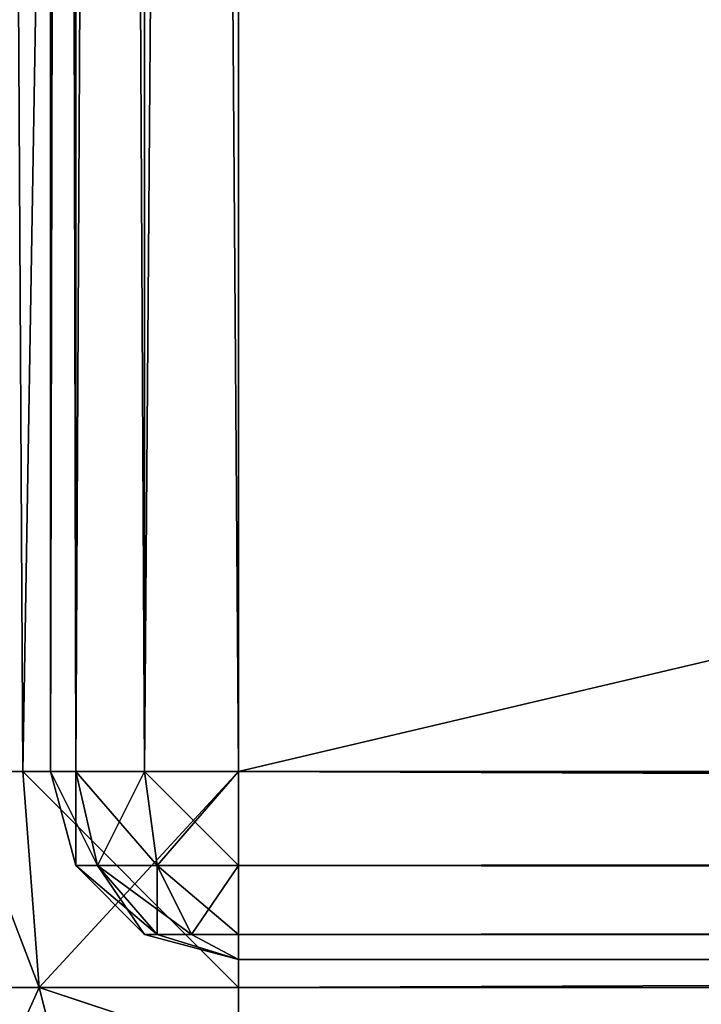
# Model space of a CAD drawing. Extents: x 659 to 1111, y 0 to 289.
# Tile 124 of 208: x 813.73 to 815.54, y 158.38 to 161. Entities that reach past the tile are written whole.
import ezdxf

# ---------------------------------------------------------------- set-up
doc = ezdxf.new("R2010")
doc.units = 0
doc.header["$LTSCALE"] = 25.4
doc.layers.get('0').update_dxf_attribs({"color": 13, "linetype": 'CONTINUOUS'})

# ---------------------------------------------------------------- blocks, each defined once
blk = doc.blocks.new('GIOTTO-LED-S-8168_STL')
at = {"color": 44}
for p, q in [((157.3546, 56.5607, 96.25), (156.7806, 56.4465, 129.75)), ((156.7806, 56.4465, 129.75), (157.3546, 56.5607, 129.75)), ((157.3546, 56.5607, 96.25), (156.7806, 56.4465, 129.75)), ((156.7806, 56.4465, 129.75), (157.3546, 56.5607, 129.75)), ((157.3546, 56.5607, 129.75), (299.3546, 56.5607, 129.75)), ((157.3546, 56.5607, 96.25), (157.3546, 56.5607, 129.75)), ((157.3546, 56.5607, 96.25), (157.3546, 56.5607, 129.75)), ((299.3546, 56.4465, 130.324), (157.3546, 56.5607, 129.75)), ((157.3546, 56.5607, 129.75), (157.3546, 56.4465, 130.324)), ((299.3546, 56.4465, 130.324), (157.3546, 56.5607, 129.75)), ((157.3546, 56.5607, 129.75), (299.3546, 56.5607, 129.75)), ((157.3546, 56.5607, 129.75), (157.3546, 56.4465, 130.324)), ((156.6046, 56.3598, 96.25), (156.7806, 56.4465, 129.75)), ((156.6046, 56.3598, 96.25), (156.7806, 56.4465, 129.75)), ((156.6046, 56.3598, 129.75), (156.7806, 56.4465, 129.75)), ((156.6046, 56.3598, 129.75), (156.7806, 56.4465, 129.75)), ((156.8242, 56.341, 130.324), (156.7806, 56.4465, 129.75)), ((157.3546, 56.4465, 130.324), (156.7806, 56.4465, 129.75)), ((156.8242, 56.341, 130.324), (156.7806, 56.4465, 129.75)), ((157.3546, 56.4465, 130.324), (156.7806, 56.4465, 129.75)), ((157.3546, 56.4465, 130.324), (156.8242, 56.341, 130.324)), ((157.3546, 56.4465, 130.324), (156.8242, 56.341, 130.324)), ((299.3546, 56.3598, 130.5), (157.3546, 56.4465, 130.324)), ((157.3546, 56.4465, 130.324), (157.3546, 56.3598, 130.5)), ((299.3546, 56.3598, 130.5), (157.3546, 56.4465, 130.324)), ((299.3546, 56.4465, 130.324), (157.3546, 56.4465, 130.324)), ((299.3546, 56.4465, 130.324), (157.3546, 56.4465, 130.324)), ((157.3546, 56.4465, 130.324), (157.3546, 56.3598, 130.5)), ((156.3747, 56.0406, 130.324), (156.8242, 56.341, 130.324)), ((156.3747, 56.0406, 130.324), (156.8242, 56.341, 130.324)), ((156.6046, 56.3598, 129.75), (156.8242, 56.341, 130.324)), ((156.6046, 56.3598, 129.75), (156.8242, 56.341, 130.324)), ((157.3546, 56.3598, 130.5), (156.8242, 56.341, 130.324)), ((157.3546, 56.3598, 130.5), (156.8242, 56.341, 130.324)), ((156.9487, 56.0406, 130.8107), (156.8242, 56.341, 130.324)), ((156.9487, 56.0406, 130.8107), (156.8242, 56.341, 130.324)), ((157.1046, 55.4937, 96.25), (157.3546, 55.5607, 129.75)), ((157.3546, 55.5607, 129.75), (157.1046, 55.4937, 129.75)), ((157.1046, 55.4937, 96.25), (157.3546, 55.5607, 129.75)), ((157.3546, 55.5607, 129.75), (157.1046, 55.4937, 129.75)), ((299.3546, 55.5607, 129.75), (157.3546, 55.5607, 129.75)), ((157.3546, 55.5607, 129.75), (299.3546, 55.5607, 96.25)), ((157.3546, 55.5607, 129.75), (299.3546, 55.5607, 96.25)), ((157.3546, 55.5607, 129.75), (157.3546, 55.5607, 96.25)), ((157.3546, 55.5607, 129.75), (157.3546, 55.5607, 96.25)), ((299.3546, 55.5607, 129.75), (157.3546, 55.5607, 129.75)), ((299.3546, 55.5607, 129.75), (157.3546, 55.4937, 130)), ((157.3546, 55.4937, 130), (157.3546, 55.5607, 129.75)), ((299.3546, 55.5607, 129.75), (157.3546, 55.4937, 130)), ((157.3546, 55.4937, 130), (157.3546, 55.5607, 129.75)), ((156.9216, 55.3107, 96.25), (157.1046, 55.4937, 129.75)), ((157.1046, 55.4937, 129.75), (156.9216, 55.3107, 129.75)), ((156.9216, 55.3107, 96.25), (157.1046, 55.4937, 129.75)), ((157.1046, 55.4937, 129.75), (156.9216, 55.3107, 129.75)), ((157.1046, 55.4937, 96.25), (157.1046, 55.4937, 129.75)), ((157.1046, 55.4937, 96.25), (157.1046, 55.4937, 129.75)), ((157.3546, 55.4937, 130), (157.1046, 55.4937, 129.75)), ((157.3546, 55.4937, 130), (157.1046, 55.4937, 129.75)), ((157.1381, 55.4357, 130), (157.1046, 55.4937, 129.75)), ((157.1381, 55.4357, 130), (157.1046, 55.4937, 129.75)), ((157.3546, 55.4937, 130), (157.1381, 55.4357, 130)), ((157.3546, 55.4937, 130), (157.1381, 55.4357, 130)), ((299.3546, 55.4937, 130), (157.3546, 55.4937, 130)), ((299.3546, 55.4937, 130), (157.3546, 55.4937, 130)), ((299.3546, 55.4937, 130), (157.3546, 55.3107, 130.183)), ((157.3546, 55.3107, 130.183), (157.3546, 55.4937, 130)), ((299.3546, 55.4937, 130), (157.3546, 55.3107, 130.183)), ((157.3546, 55.3107, 130.183), (157.3546, 55.4937, 130)), ((157.1381, 55.4357, 130), (156.9216, 55.3107, 129.75)), ((157.1381, 55.4357, 130), (156.9216, 55.3107, 129.75)), ((157.1381, 55.4357, 130), (156.9796, 55.2772, 130)), ((157.1381, 55.4357, 130), (156.9796, 55.2772, 130)), ((157.3546, 55.3107, 130.183), (157.1381, 55.4357, 130)), ((157.3546, 55.3107, 130.183), (157.1381, 55.4357, 130)), ((157.2296, 55.2772, 130.183), (157.1381, 55.4357, 130)), ((157.2296, 55.2772, 130.183), (157.1381, 55.4357, 130)), ((156.8546, 55.0607, 96.25), (156.9216, 55.3107, 129.75)), ((156.9216, 55.3107, 129.75), (156.8546, 55.0607, 129.75)), ((156.8546, 55.0607, 96.25), (156.9216, 55.3107, 129.75)), ((156.9216, 55.3107, 129.75), (156.8546, 55.0607, 129.75)), ((156.9216, 55.3107, 96.25), (156.9216, 55.3107, 129.75)), ((156.9216, 55.3107, 96.25), (156.9216, 55.3107, 129.75)), ((156.9796, 55.2772, 130), (156.9216, 55.3107, 129.75)), ((156.9796, 55.2772, 130), (156.9216, 55.3107, 129.75)), ((157.2296, 55.2772, 130.183), (157.3546, 55.3107, 130.183)), ((157.2296, 55.2772, 130.183), (157.3546, 55.3107, 130.183)), ((299.3546, 55.3107, 130.183), (157.3546, 55.3107, 130.183)), ((299.3546, 55.3107, 130.183), (157.3546, 55.3107, 130.183)), ((299.3546, 55.3107, 130.183), (157.3546, 55.0607, 130.25)), ((157.3546, 55.0607, 130.25), (157.3546, 55.3107, 130.183)), ((299.3546, 55.3107, 130.183), (157.3546, 55.0607, 130.25)), ((157.3546, 55.0607, 130.25), (157.3546, 55.3107, 130.183)), ((156.9796, 55.2772, 130), (156.8546, 55.0607, 129.75)), ((156.9796, 55.2772, 130), (156.8546, 55.0607, 129.75)), ((156.9796, 55.2772, 130), (156.9216, 55.0607, 130)), ((156.9796, 55.2772, 130), (156.9216, 55.0607, 130)), ((157.2296, 55.2772, 130.183), (156.9796, 55.2772, 130)), ((157.2296, 55.2772, 130.183), (156.9796, 55.2772, 130)), ((157.1381, 55.1857, 130.183), (156.9796, 55.2772, 130)), ((157.1381, 55.1857, 130.183), (156.9796, 55.2772, 130)), ((157.1381, 55.1857, 130.183), (157.2296, 55.2772, 130.183)), ((157.1381, 55.1857, 130.183), (157.2296, 55.2772, 130.183)), ((157.3546, 55.0607, 130.25), (157.2296, 55.2772, 130.183)), ((157.3546, 55.0607, 130.25), (157.2296, 55.2772, 130.183)), ((157.1381, 55.1857, 130.183), (156.9216, 55.0607, 130)), ((157.1381, 55.1857, 130.183), (156.9216, 55.0607, 130)), ((157.1381, 55.1857, 130.183), (157.1046, 55.0607, 130.183)), ((157.1381, 55.1857, 130.183), (157.1046, 55.0607, 130.183)), ((157.3546, 55.0607, 130.25), (157.1381, 55.1857, 130.183)), ((157.3546, 55.0607, 130.25), (157.1381, 55.1857, 130.183)), ((156.8546, 55.0607, 129.75), (156.8546, 8.0607, 129.75)), ((156.8546, 8.0607, 129.75), (156.8546, 55.0607, 96.25)), ((156.8546, 55.0607, 96.25), (156.8546, 55.0607, 129.75)), ((156.8546, 8.0607, 129.75), (156.8546, 55.0607, 96.25)), ((156.8546, 55.0607, 96.25), (156.8546, 55.0607, 129.75)), ((156.9216, 55.0607, 130), (156.8546, 55.0607, 129.75)), ((156.8546, 55.0607, 129.75), (156.8546, 8.0607, 129.75)), ((156.8546, 55.0607, 129.75), (156.9216, 8.0607, 130)), ((156.8546, 55.0607, 129.75), (156.9216, 8.0607, 130)), ((156.9216, 55.0607, 130), (156.8546, 55.0607, 129.75)), ((157.1046, 55.0607, 130.183), (156.9216, 55.0607, 130)), ((156.9216, 55.0607, 130), (156.9216, 8.0607, 130)), ((156.9216, 55.0607, 130), (156.9216, 8.0607, 130)), ((156.9216, 55.0607, 130), (157.1046, 8.0607, 130.183)), ((156.9216, 55.0607, 130), (157.1046, 8.0607, 130.183)), ((157.1046, 55.0607, 130.183), (156.9216, 55.0607, 130)), ((157.3546, 55.0607, 130.25), (157.1046, 55.0607, 130.183)), ((157.1046, 55.0607, 130.183), (157.1046, 8.0607, 130.183)), ((157.1046, 55.0607, 130.183), (157.1046, 8.0607, 130.183)), ((157.1046, 55.0607, 130.183), (157.3546, 8.0607, 130.25)), ((157.1046, 55.0607, 130.183), (157.3546, 8.0607, 130.25)), ((157.3546, 55.0607, 130.25), (157.1046, 55.0607, 130.183)), ((299.3546, 8.0607, 130.25), (157.3546, 55.0607, 130.25)), ((157.3546, 55.0607, 130.25), (299.3546, 55.0607, 130.25)), ((299.3546, 8.0607, 130.25), (157.3546, 55.0607, 130.25)), ((157.3546, 8.0607, 130.25), (157.3546, 55.0607, 130.25)), ((157.3546, 55.0607, 130.25), (299.3546, 55.0607, 130.25)), ((157.3546, 8.0607, 130.25), (157.3546, 55.0607, 130.25)), ((156.8546, 8.0607, 129.75), (156.8546, 8.0607, 96.25)), ((156.9216, 7.8107, 96.25), (156.8546, 8.0607, 129.75)), ((156.8546, 8.0607, 129.75), (156.9216, 7.8107, 129.75)), ((156.9216, 7.8107, 96.25), (156.8546, 8.0607, 129.75)), ((156.8546, 8.0607, 129.75), (156.8546, 8.0607, 96.25)), ((156.9216, 8.0607, 130), (156.8546, 8.0607, 129.75)), ((156.9216, 8.0607, 130), (156.8546, 8.0607, 129.75)), ((156.8546, 8.0607, 129.75), (156.9216, 7.8107, 129.75)), ((157.1046, 8.0607, 130.183), (156.9216, 8.0607, 130)), ((156.9216, 8.0607, 130), (156.9216, 7.8107, 129.75)), ((156.9216, 8.0607, 130), (156.9216, 7.8107, 129.75)), ((156.9216, 8.0607, 130), (156.9796, 7.8442, 130)), ((157.1046, 8.0607, 130.183), (156.9216, 8.0607, 130)), ((156.9216, 8.0607, 130), (156.9796, 7.8442, 130)), ((157.1046, 8.0607, 130.183), (156.9796, 7.8442, 130)), ((157.1046, 8.0607, 130.183), (156.9796, 7.8442, 130)), ((157.3546, 8.0607, 130.25), (157.1046, 8.0607, 130.183)), ((157.1381, 7.9357, 130.183), (157.1046, 8.0607, 130.183)), ((157.3546, 8.0607, 130.25), (157.1046, 8.0607, 130.183)), ((157.1381, 7.9357, 130.183), (157.1046, 8.0607, 130.183)), ((157.3546, 8.0607, 130.25), (157.1381, 7.9357, 130.183)), ((157.3546, 8.0607, 130.25), (157.1381, 7.9357, 130.183)), ((157.3546, 8.0607, 130.25), (157.2296, 7.8442, 130.183)), ((157.3546, 8.0607, 130.25), (157.2296, 7.8442, 130.183)), ((299.3546, 8.0607, 130.25), (157.3546, 8.0607, 130.25)), ((157.3546, 8.0607, 130.25), (157.3546, 7.8107, 130.183)), ((157.3546, 7.8107, 130.183), (299.3546, 8.0607, 130.25)), ((157.3546, 7.8107, 130.183), (299.3546, 8.0607, 130.25)), ((157.3546, 8.0607, 130.25), (157.3546, 7.8107, 130.183)), ((299.3546, 8.0607, 130.25), (157.3546, 8.0607, 130.25)), ((157.1381, 7.9357, 130.183), (156.9796, 7.8442, 130)), ((157.1381, 7.9357, 130.183), (156.9796, 7.8442, 130)), ((157.2296, 7.8442, 130.183), (157.1381, 7.9357, 130.183)), ((157.1381, 7.9357, 130.183), (157.1381, 7.6857, 130)), ((157.1381, 7.9357, 130.183), (157.1381, 7.6857, 130)), ((157.2296, 7.8442, 130.183), (157.1381, 7.9357, 130.183)), ((156.9796, 7.8442, 130), (156.9216, 7.8107, 129.75)), ((156.9796, 7.8442, 130), (156.9216, 7.8107, 129.75)), ((156.9796, 7.8442, 130), (157.1046, 7.6277, 129.75)), ((156.9796, 7.8442, 130), (157.1046, 7.6277, 129.75)), ((156.9796, 7.8442, 130), (157.1381, 7.6857, 130)), ((156.9796, 7.8442, 130), (157.1381, 7.6857, 130)), ((157.2296, 7.8442, 130.183), (157.1381, 7.6857, 130)), ((157.2296, 7.8442, 130.183), (157.1381, 7.6857, 130)), ((157.2296, 7.8442, 130.183), (157.3546, 7.6277, 130)), ((157.2296, 7.8442, 130.183), (157.3546, 7.6277, 130)), ((157.2296, 7.8442, 130.183), (157.3546, 7.8107, 130.183)), ((157.2296, 7.8442, 130.183), (157.3546, 7.8107, 130.183)), ((157.1046, 7.6277, 96.25), (156.9216, 7.8107, 129.75)), ((156.9216, 7.8107, 129.75), (157.1046, 7.6277, 129.75)), ((157.1046, 7.6277, 96.25), (156.9216, 7.8107, 129.75)), ((156.9216, 7.8107, 96.25), (156.9216, 7.8107, 129.75)), ((156.9216, 7.8107, 96.25), (156.9216, 7.8107, 129.75)), ((156.9216, 7.8107, 129.75), (157.1046, 7.6277, 129.75)), ((157.3546, 7.8107, 130.183), (157.3546, 7.6277, 130)), ((157.3546, 7.6277, 130), (299.3546, 7.8107, 130.183)), ((157.3546, 7.6277, 130), (299.3546, 7.8107, 130.183)), ((157.3546, 7.8107, 130.183), (157.3546, 7.6277, 130)), ((157.3546, 7.8107, 130.183), (299.3546, 7.8107, 130.183)), ((157.3546, 7.8107, 130.183), (299.3546, 7.8107, 130.183)), ((157.1381, 7.6857, 130), (157.1046, 7.6277, 129.75)), ((157.1381, 7.6857, 130), (157.1046, 7.6277, 129.75)), ((157.1381, 7.6857, 130), (157.3546, 7.5607, 129.75)), ((157.1381, 7.6857, 130), (157.3546, 7.5607, 129.75)), ((157.1381, 7.6857, 130), (157.3546, 7.6277, 130)), ((157.1381, 7.6857, 130), (157.3546, 7.6277, 130)), ((157.3546, 7.5607, 96.25), (157.1046, 7.6277, 129.75)), ((157.1046, 7.6277, 129.75), (157.3546, 7.5607, 129.75)), ((157.3546, 7.5607, 96.25), (157.1046, 7.6277, 129.75)), ((157.1046, 7.6277, 96.25), (157.1046, 7.6277, 129.75)), ((157.1046, 7.6277, 96.25), (157.1046, 7.6277, 129.75)), ((157.1046, 7.6277, 129.75), (157.3546, 7.5607, 129.75)), ((157.3546, 7.6277, 130), (157.3546, 7.5607, 129.75)), ((157.3546, 7.5607, 129.75), (299.3546, 7.6277, 130)), ((157.3546, 7.5607, 129.75), (299.3546, 7.6277, 130)), ((157.3546, 7.6277, 130), (157.3546, 7.5607, 129.75)), ((157.3546, 7.6277, 130), (299.3546, 7.6277, 130)), ((157.3546, 7.6277, 130), (299.3546, 7.6277, 130)), ((157.3546, 7.5607, 96.25), (157.3546, 7.5607, 129.75)), ((157.3546, 7.5607, 129.75), (299.3546, 7.5607, 129.75)), ((157.3546, 7.5607, 96.25), (157.3546, 7.5607, 129.75)), ((157.3546, 7.5607, 129.75), (299.3546, 7.5607, 129.75)), ((156.8242, 6.7804, 130.324), (156.6046, 7.3107, 130.8107)), ((156.8242, 6.7804, 130.324), (156.6046, 7.3107, 130.8107)), ((156.8242, 6.7804, 130.324), (156.3747, 7.0808, 130.324)), ((156.8242, 6.7804, 130.324), (156.3747, 7.0808, 130.324)), ((156.9487, 7.0808, 130.8107), (156.8242, 6.7804, 130.324)), ((156.9487, 7.0808, 130.8107), (156.8242, 6.7804, 130.324)), ((156.8242, 6.7804, 130.324), (156.6046, 6.7617, 129.75)), ((156.8242, 6.7804, 130.324), (156.6046, 6.7617, 129.75)), ((156.6046, 6.7617, 96.25), (156.7806, 6.6749, 129.75)), ((156.7806, 6.6749, 129.75), (156.6046, 6.7617, 129.75)), ((156.6046, 6.7617, 96.25), (156.7806, 6.6749, 129.75)), ((156.7806, 6.6749, 129.75), (156.6046, 6.7617, 129.75)), ((156.7806, 6.6749, 129.75), (156.8242, 6.7804, 130.324)), ((156.7806, 6.6749, 129.75), (156.8242, 6.7804, 130.324)), ((156.8242, 6.7804, 130.324), (157.3546, 6.7617, 130.5)), ((157.3546, 6.5607, 129.75), (156.8242, 6.7804, 130.324)), ((157.3546, 6.5607, 129.75), (156.8242, 6.7804, 130.324)), ((157.3546, 6.6749, 130.324), (156.8242, 6.7804, 130.324)), ((157.3546, 6.6749, 130.324), (156.8242, 6.7804, 130.324)), ((156.8242, 6.7804, 130.324), (157.3546, 6.7617, 130.5)), ((157.3546, 6.6749, 130.324), (157.3546, 6.7617, 130.5)), ((157.3546, 6.6749, 130.324), (157.3546, 6.7617, 130.5)), ((157.3546, 6.5607, 96.25), (156.7806, 6.6749, 129.75)), ((157.3546, 6.5607, 96.25), (156.7806, 6.6749, 129.75)), ((157.3546, 6.5607, 129.75), (156.7806, 6.6749, 129.75)), ((157.3546, 6.5607, 129.75), (156.7806, 6.6749, 129.75)), ((157.3546, 6.5607, 129.75), (157.3546, 6.6749, 130.324)), ((157.3546, 6.6749, 130.324), (299.3546, 6.6749, 130.324)), ((157.3546, 6.6749, 130.324), (299.3546, 6.6749, 130.324)), ((157.3546, 6.6749, 130.324), (299.3546, 6.5607, 129.75)), ((157.3546, 6.6749, 130.324), (299.3546, 6.5607, 129.75)), ((157.3546, 6.5607, 129.75), (157.3546, 6.6749, 130.324)), ((299.3546, 6.5607, 96.25), (157.3546, 6.5607, 129.75)), ((157.3546, 6.5607, 129.75), (157.3546, 6.5607, 96.25)), ((299.3546, 6.5607, 96.25), (157.3546, 6.5607, 129.75)), ((299.3546, 6.5607, 129.75), (157.3546, 6.5607, 129.75)), ((157.3546, 6.5607, 129.75), (157.3546, 6.5607, 96.25)), ((299.3546, 6.5607, 129.75), (157.3546, 6.5607, 129.75))]:
    blk.add_line(p, q, dxfattribs=at)
mesh = blk.add_polyface(dxfattribs=at)
corners = [(156.7806, 56.4465, 129.75), (157.3546, 56.5607, 96.25), (156.6046, 56.3598, 96.25)]
mesh.append_faces([[corners[k] for k in face] for face in [(0, 1, 2)]], dxfattribs={"color": 44})
mesh = blk.add_polyface(dxfattribs=at)
corners = [(157.3546, 56.5607, 129.75), (157.3546, 56.5607, 96.25), (156.7806, 56.4465, 129.75)]
mesh.append_faces([[corners[k] for k in face] for face in [(0, 1, 2)]], dxfattribs={"color": 44})
mesh = blk.add_polyface(dxfattribs=at)
corners = [(157.3546, 56.4465, 130.324), (157.3546, 56.5607, 129.75), (156.7806, 56.4465, 129.75)]
mesh.append_faces([[corners[k] for k in face] for face in [(0, 1, 2)]], dxfattribs={"color": 44})
mesh = blk.add_polyface(dxfattribs=at)
corners = [(299.3546, 56.5607, 129.75), (157.3546, 56.5607, 96.25), (157.3546, 56.5607, 129.75)]
mesh.append_faces([[corners[k] for k in face] for face in [(0, 1, 2)]], dxfattribs={"color": 44})
mesh = blk.add_polyface(dxfattribs=at)
corners = [(299.3546, 56.5607, 129.75), (299.3546, 56.5607, 96.25), (157.3546, 56.5607, 96.25)]
mesh.append_faces([[corners[k] for k in face] for face in [(0, 1, 2)]], dxfattribs={"color": 44})
mesh = blk.add_polyface(dxfattribs=at)
corners = [(299.3546, 56.4465, 130.324), (157.3546, 56.5607, 129.75), (157.3546, 56.4465, 130.324)]
mesh.append_faces([[corners[k] for k in face] for face in [(0, 1, 2)]], dxfattribs={"color": 44})
mesh = blk.add_polyface(dxfattribs=at)
corners = [(299.3546, 56.4465, 130.324), (299.3546, 56.5607, 129.75), (157.3546, 56.5607, 129.75)]
mesh.append_faces([[corners[k] for k in face] for face in [(0, 1, 2)]], dxfattribs={"color": 44})
mesh = blk.add_polyface(dxfattribs=at)
corners = [(156.7806, 56.4465, 129.75), (156.6046, 56.3598, 96.25), (156.6046, 56.3598, 129.75)]
mesh.append_faces([[corners[k] for k in face] for face in [(0, 1, 2)]], dxfattribs={"color": 44})
mesh = blk.add_polyface(dxfattribs=at)
corners = [(156.8242, 56.341, 130.324), (156.7806, 56.4465, 129.75), (156.6046, 56.3598, 129.75)]
mesh.append_faces([[corners[k] for k in face] for face in [(0, 1, 2)]], dxfattribs={"color": 44})
mesh = blk.add_polyface(dxfattribs=at)
corners = [(157.3546, 56.4465, 130.324), (156.7806, 56.4465, 129.75), (156.8242, 56.341, 130.324)]
mesh.append_faces([[corners[k] for k in face] for face in [(0, 1, 2)]], dxfattribs={"color": 44})
mesh = blk.add_polyface(dxfattribs=at)
corners = [(157.3546, 56.3598, 130.5), (157.3546, 56.4465, 130.324), (156.8242, 56.341, 130.324)]
mesh.append_faces([[corners[k] for k in face] for face in [(0, 1, 2)]], dxfattribs={"color": 44})
mesh = blk.add_polyface(dxfattribs=at)
corners = [(299.3546, 56.3598, 130.5), (157.3546, 56.4465, 130.324), (157.3546, 56.3598, 130.5)]
mesh.append_faces([[corners[k] for k in face] for face in [(0, 1, 2)]], dxfattribs={"color": 44})
mesh = blk.add_polyface(dxfattribs=at)
corners = [(299.3546, 56.3598, 130.5), (299.3546, 56.4465, 130.324), (157.3546, 56.4465, 130.324)]
mesh.append_faces([[corners[k] for k in face] for face in [(0, 1, 2)]], dxfattribs={"color": 44})
mesh = blk.add_polyface(dxfattribs=at)
corners = [(156.8242, 56.341, 130.324), (156.6046, 56.3598, 129.75), (156.3747, 56.0406, 130.324)]
mesh.append_faces([[corners[k] for k in face] for face in [(0, 1, 2)]], dxfattribs={"color": 44})
mesh = blk.add_polyface(dxfattribs=at)
corners = [(156.9487, 56.0406, 130.8107), (156.8242, 56.341, 130.324), (156.3747, 56.0406, 130.324)]
mesh.append_faces([[corners[k] for k in face] for face in [(0, 1, 2)]], dxfattribs={"color": 44})
mesh = blk.add_polyface(dxfattribs=at)
corners = [(156.9487, 56.0406, 130.8107), (157.3546, 56.3598, 130.5), (156.8242, 56.341, 130.324)]
mesh.append_faces([[corners[k] for k in face] for face in [(0, 1, 2)]], dxfattribs={"color": 44})
mesh = blk.add_polyface(dxfattribs=at)
corners = [(156.9487, 56.0406, 130.8107), (156.3747, 56.0406, 130.324), (156.6046, 55.8107, 130.8107)]
mesh.append_faces([[corners[k] for k in face] for face in [(0, 1, 2)]], dxfattribs={"color": 44})
mesh = blk.add_polyface(dxfattribs=at)
corners = [(157.1046, 55.4937, 129.75), (157.1046, 55.4937, 96.25), (157.3546, 55.5607, 129.75)]
mesh.append_faces([[corners[k] for k in face] for face in [(0, 1, 2)]], dxfattribs={"color": 44})
mesh = blk.add_polyface(dxfattribs=at)
corners = [(157.3546, 55.5607, 129.75), (157.1046, 55.4937, 96.25), (157.3546, 55.5607, 96.25)]
mesh.append_faces([[corners[k] for k in face] for face in [(0, 1, 2)]], dxfattribs={"color": 44})
mesh = blk.add_polyface(dxfattribs=at)
corners = [(157.3546, 55.4937, 130), (157.1046, 55.4937, 129.75), (157.3546, 55.5607, 129.75)]
mesh.append_faces([[corners[k] for k in face] for face in [(0, 1, 2)]], dxfattribs={"color": 44})
mesh = blk.add_polyface(dxfattribs=at)
corners = [(157.3546, 55.5607, 129.75), (299.3546, 55.5607, 96.25), (299.3546, 55.5607, 129.75)]
mesh.append_faces([[corners[k] for k in face] for face in [(0, 1, 2)]], dxfattribs={"color": 44})
mesh = blk.add_polyface(dxfattribs=at)
corners = [(157.3546, 55.5607, 129.75), (157.3546, 55.5607, 96.25), (299.3546, 55.5607, 96.25)]
mesh.append_faces([[corners[k] for k in face] for face in [(0, 1, 2)]], dxfattribs={"color": 44})
mesh = blk.add_polyface(dxfattribs=at)
corners = [(157.3546, 55.4937, 130), (157.3546, 55.5607, 129.75), (299.3546, 55.5607, 129.75)]
mesh.append_faces([[corners[k] for k in face] for face in [(0, 1, 2)]], dxfattribs={"color": 44})
mesh = blk.add_polyface(dxfattribs=at)
corners = [(157.3546, 55.4937, 130), (299.3546, 55.5607, 129.75), (299.3546, 55.4937, 130)]
mesh.append_faces([[corners[k] for k in face] for face in [(0, 1, 2)]], dxfattribs={"color": 44})
mesh = blk.add_polyface(dxfattribs=at)
corners = [(156.9216, 55.3107, 129.75), (156.9216, 55.3107, 96.25), (157.1046, 55.4937, 129.75)]
mesh.append_faces([[corners[k] for k in face] for face in [(0, 1, 2)]], dxfattribs={"color": 44})
mesh = blk.add_polyface(dxfattribs=at)
corners = [(157.1046, 55.4937, 129.75), (156.9216, 55.3107, 96.25), (157.1046, 55.4937, 96.25)]
mesh.append_faces([[corners[k] for k in face] for face in [(0, 1, 2)]], dxfattribs={"color": 44})
mesh = blk.add_polyface(dxfattribs=at)
corners = [(157.1381, 55.4357, 130), (156.9216, 55.3107, 129.75), (157.1046, 55.4937, 129.75)]
mesh.append_faces([[corners[k] for k in face] for face in [(0, 1, 2)]], dxfattribs={"color": 44})
mesh = blk.add_polyface(dxfattribs=at)
corners = [(157.1381, 55.4357, 130), (157.1046, 55.4937, 129.75), (157.3546, 55.4937, 130)]
mesh.append_faces([[corners[k] for k in face] for face in [(0, 1, 2)]], dxfattribs={"color": 44})
mesh = blk.add_polyface(dxfattribs=at)
corners = [(157.3546, 55.3107, 130.183), (157.1381, 55.4357, 130), (157.3546, 55.4937, 130)]
mesh.append_faces([[corners[k] for k in face] for face in [(0, 1, 2)]], dxfattribs={"color": 44})
mesh = blk.add_polyface(dxfattribs=at)
corners = [(157.3546, 55.3107, 130.183), (157.3546, 55.4937, 130), (299.3546, 55.4937, 130)]
mesh.append_faces([[corners[k] for k in face] for face in [(0, 1, 2)]], dxfattribs={"color": 44})
mesh = blk.add_polyface(dxfattribs=at)
corners = [(157.3546, 55.3107, 130.183), (299.3546, 55.4937, 130), (299.3546, 55.3107, 130.183)]
mesh.append_faces([[corners[k] for k in face] for face in [(0, 1, 2)]], dxfattribs={"color": 44})
mesh = blk.add_polyface(dxfattribs=at)
corners = [(157.1381, 55.4357, 130), (156.9796, 55.2772, 130), (156.9216, 55.3107, 129.75)]
mesh.append_faces([[corners[k] for k in face] for face in [(0, 1, 2)]], dxfattribs={"color": 44})
mesh = blk.add_polyface(dxfattribs=at)
corners = [(157.2296, 55.2772, 130.183), (156.9796, 55.2772, 130), (157.1381, 55.4357, 130)]
mesh.append_faces([[corners[k] for k in face] for face in [(0, 1, 2)]], dxfattribs={"color": 44})
mesh = blk.add_polyface(dxfattribs=at)
corners = [(157.3546, 55.3107, 130.183), (157.2296, 55.2772, 130.183), (157.1381, 55.4357, 130)]
mesh.append_faces([[corners[k] for k in face] for face in [(0, 1, 2)]], dxfattribs={"color": 44})
mesh = blk.add_polyface(dxfattribs=at)
corners = [(156.9216, 55.3107, 129.75), (156.8546, 55.0607, 129.75), (156.8546, 55.0607, 96.25)]
mesh.append_faces([[corners[k] for k in face] for face in [(0, 1, 2)]], dxfattribs={"color": 44})
mesh = blk.add_polyface(dxfattribs=at)
corners = [(156.9216, 55.3107, 129.75), (156.8546, 55.0607, 96.25), (156.9216, 55.3107, 96.25)]
mesh.append_faces([[corners[k] for k in face] for face in [(0, 1, 2)]], dxfattribs={"color": 44})
mesh = blk.add_polyface(dxfattribs=at)
corners = [(156.9216, 55.3107, 129.75), (156.9796, 55.2772, 130), (156.8546, 55.0607, 129.75)]
mesh.append_faces([[corners[k] for k in face] for face in [(0, 1, 2)]], dxfattribs={"color": 44})
mesh = blk.add_polyface(dxfattribs=at)
corners = [(157.3546, 55.0607, 130.25), (157.2296, 55.2772, 130.183), (157.3546, 55.3107, 130.183)]
mesh.append_faces([[corners[k] for k in face] for face in [(0, 1, 2)]], dxfattribs={"color": 44})
mesh = blk.add_polyface(dxfattribs=at)
corners = [(299.3546, 55.3107, 130.183), (157.3546, 55.0607, 130.25), (157.3546, 55.3107, 130.183)]
mesh.append_faces([[corners[k] for k in face] for face in [(0, 1, 2)]], dxfattribs={"color": 44})
mesh = blk.add_polyface(dxfattribs=at)
corners = [(299.3546, 55.0607, 130.25), (157.3546, 55.0607, 130.25), (299.3546, 55.3107, 130.183)]
mesh.append_faces([[corners[k] for k in face] for face in [(0, 1, 2)]], dxfattribs={"color": 44})
mesh = blk.add_polyface(dxfattribs=at)
corners = [(156.9796, 55.2772, 130), (156.9216, 55.0607, 130), (156.8546, 55.0607, 129.75)]
mesh.append_faces([[corners[k] for k in face] for face in [(0, 1, 2)]], dxfattribs={"color": 44})
mesh = blk.add_polyface(dxfattribs=at)
corners = [(156.9796, 55.2772, 130), (157.1381, 55.1857, 130.183), (156.9216, 55.0607, 130)]
mesh.append_faces([[corners[k] for k in face] for face in [(0, 1, 2)]], dxfattribs={"color": 44})
mesh = blk.add_polyface(dxfattribs=at)
corners = [(157.2296, 55.2772, 130.183), (157.1381, 55.1857, 130.183), (156.9796, 55.2772, 130)]
mesh.append_faces([[corners[k] for k in face] for face in [(0, 1, 2)]], dxfattribs={"color": 44})
mesh = blk.add_polyface(dxfattribs=at)
corners = [(157.3546, 55.0607, 130.25), (157.1381, 55.1857, 130.183), (157.2296, 55.2772, 130.183)]
mesh.append_faces([[corners[k] for k in face] for face in [(0, 1, 2)]], dxfattribs={"color": 44})
mesh = blk.add_polyface(dxfattribs=at)
corners = [(157.1381, 55.1857, 130.183), (157.1046, 55.0607, 130.183), (156.9216, 55.0607, 130)]
mesh.append_faces([[corners[k] for k in face] for face in [(0, 1, 2)]], dxfattribs={"color": 44})
mesh = blk.add_polyface(dxfattribs=at)
corners = [(157.3546, 55.0607, 130.25), (157.1046, 55.0607, 130.183), (157.1381, 55.1857, 130.183)]
mesh.append_faces([[corners[k] for k in face] for face in [(0, 1, 2)]], dxfattribs={"color": 44})
mesh = blk.add_polyface(dxfattribs=at)
corners = [(156.8546, 55.0607, 129.75), (156.8546, 8.0607, 129.75), (156.8546, 55.0607, 96.25)]
mesh.append_faces([[corners[k] for k in face] for face in [(0, 1, 2)]], dxfattribs={"color": 44})
mesh = blk.add_polyface(dxfattribs=at)
corners = [(156.8546, 55.0607, 96.25), (156.8546, 8.0607, 129.75), (156.8546, 8.0607, 96.25)]
mesh.append_faces([[corners[k] for k in face] for face in [(0, 1, 2)]], dxfattribs={"color": 44})
mesh = blk.add_polyface(dxfattribs=at)
corners = [(156.8546, 55.0607, 129.75), (156.9216, 8.0607, 130), (156.8546, 8.0607, 129.75)]
mesh.append_faces([[corners[k] for k in face] for face in [(0, 1, 2)]], dxfattribs={"color": 44})
mesh = blk.add_polyface(dxfattribs=at)
corners = [(156.9216, 55.0607, 130), (156.9216, 8.0607, 130), (156.8546, 55.0607, 129.75)]
mesh.append_faces([[corners[k] for k in face] for face in [(0, 1, 2)]], dxfattribs={"color": 44})
mesh = blk.add_polyface(dxfattribs=at)
corners = [(156.9216, 55.0607, 130), (157.1046, 8.0607, 130.183), (156.9216, 8.0607, 130)]
mesh.append_faces([[corners[k] for k in face] for face in [(0, 1, 2)]], dxfattribs={"color": 44})
mesh = blk.add_polyface(dxfattribs=at)
corners = [(157.1046, 55.0607, 130.183), (157.1046, 8.0607, 130.183), (156.9216, 55.0607, 130)]
mesh.append_faces([[corners[k] for k in face] for face in [(0, 1, 2)]], dxfattribs={"color": 44})
mesh = blk.add_polyface(dxfattribs=at)
corners = [(157.3546, 8.0607, 130.25), (157.1046, 8.0607, 130.183), (157.1046, 55.0607, 130.183)]
mesh.append_faces([[corners[k] for k in face] for face in [(0, 1, 2)]], dxfattribs={"color": 44})
mesh = blk.add_polyface(dxfattribs=at)
corners = [(157.3546, 8.0607, 130.25), (157.1046, 55.0607, 130.183), (157.3546, 55.0607, 130.25)]
mesh.append_faces([[corners[k] for k in face] for face in [(0, 1, 2)]], dxfattribs={"color": 44})
mesh = blk.add_polyface(dxfattribs=at)
corners = [(299.3546, 8.0607, 130.25), (157.3546, 55.0607, 130.25), (299.3546, 55.0607, 130.25)]
mesh.append_faces([[corners[k] for k in face] for face in [(0, 1, 2)]], dxfattribs={"color": 44})
mesh = blk.add_polyface(dxfattribs=at)
corners = [(299.3546, 8.0607, 130.25), (157.3546, 8.0607, 130.25), (157.3546, 55.0607, 130.25)]
mesh.append_faces([[corners[k] for k in face] for face in [(0, 1, 2)]], dxfattribs={"color": 44})
mesh = blk.add_polyface(dxfattribs=at)
corners = [(156.8546, 8.0607, 129.75), (156.9216, 7.8107, 129.75), (156.9216, 7.8107, 96.25)]
mesh.append_faces([[corners[k] for k in face] for face in [(0, 1, 2)]], dxfattribs={"color": 44})
mesh = blk.add_polyface(dxfattribs=at)
corners = [(156.8546, 8.0607, 129.75), (156.9216, 7.8107, 96.25), (156.8546, 8.0607, 96.25)]
mesh.append_faces([[corners[k] for k in face] for face in [(0, 1, 2)]], dxfattribs={"color": 44})
mesh = blk.add_polyface(dxfattribs=at)
corners = [(156.9216, 8.0607, 130), (156.9216, 7.8107, 129.75), (156.8546, 8.0607, 129.75)]
mesh.append_faces([[corners[k] for k in face] for face in [(0, 1, 2)]], dxfattribs={"color": 44})
mesh = blk.add_polyface(dxfattribs=at)
corners = [(156.9216, 8.0607, 130), (156.9796, 7.8442, 130), (156.9216, 7.8107, 129.75)]
mesh.append_faces([[corners[k] for k in face] for face in [(0, 1, 2)]], dxfattribs={"color": 44})
mesh = blk.add_polyface(dxfattribs=at)
corners = [(157.1046, 8.0607, 130.183), (156.9796, 7.8442, 130), (156.9216, 8.0607, 130)]
mesh.append_faces([[corners[k] for k in face] for face in [(0, 1, 2)]], dxfattribs={"color": 44})
mesh = blk.add_polyface(dxfattribs=at)
corners = [(157.1046, 8.0607, 130.183), (157.1381, 7.9357, 130.183), (156.9796, 7.8442, 130)]
mesh.append_faces([[corners[k] for k in face] for face in [(0, 1, 2)]], dxfattribs={"color": 44})
mesh = blk.add_polyface(dxfattribs=at)
corners = [(157.3546, 8.0607, 130.25), (157.1381, 7.9357, 130.183), (157.1046, 8.0607, 130.183)]
mesh.append_faces([[corners[k] for k in face] for face in [(0, 1, 2)]], dxfattribs={"color": 44})
mesh = blk.add_polyface(dxfattribs=at)
corners = [(157.3546, 8.0607, 130.25), (157.2296, 7.8442, 130.183), (157.1381, 7.9357, 130.183)]
mesh.append_faces([[corners[k] for k in face] for face in [(0, 1, 2)]], dxfattribs={"color": 44})
mesh = blk.add_polyface(dxfattribs=at)
corners = [(157.3546, 7.8107, 130.183), (157.2296, 7.8442, 130.183), (157.3546, 8.0607, 130.25)]
mesh.append_faces([[corners[k] for k in face] for face in [(0, 1, 2)]], dxfattribs={"color": 44})
mesh = blk.add_polyface(dxfattribs=at)
corners = [(299.3546, 7.8107, 130.183), (157.3546, 7.8107, 130.183), (299.3546, 8.0607, 130.25)]
mesh.append_faces([[corners[k] for k in face] for face in [(0, 1, 2)]], dxfattribs={"color": 44})
mesh = blk.add_polyface(dxfattribs=at)
corners = [(299.3546, 8.0607, 130.25), (157.3546, 7.8107, 130.183), (157.3546, 8.0607, 130.25)]
mesh.append_faces([[corners[k] for k in face] for face in [(0, 1, 2)]], dxfattribs={"color": 44})
mesh = blk.add_polyface(dxfattribs=at)
corners = [(157.1381, 7.6857, 130), (156.9796, 7.8442, 130), (157.1381, 7.9357, 130.183)]
mesh.append_faces([[corners[k] for k in face] for face in [(0, 1, 2)]], dxfattribs={"color": 44})
mesh = blk.add_polyface(dxfattribs=at)
corners = [(157.2296, 7.8442, 130.183), (157.1381, 7.6857, 130), (157.1381, 7.9357, 130.183)]
mesh.append_faces([[corners[k] for k in face] for face in [(0, 1, 2)]], dxfattribs={"color": 44})
mesh = blk.add_polyface(dxfattribs=at)
corners = [(156.9796, 7.8442, 130), (157.1046, 7.6277, 129.75), (156.9216, 7.8107, 129.75)]
mesh.append_faces([[corners[k] for k in face] for face in [(0, 1, 2)]], dxfattribs={"color": 44})
mesh = blk.add_polyface(dxfattribs=at)
corners = [(156.9796, 7.8442, 130), (157.1381, 7.6857, 130), (157.1046, 7.6277, 129.75)]
mesh.append_faces([[corners[k] for k in face] for face in [(0, 1, 2)]], dxfattribs={"color": 44})
mesh = blk.add_polyface(dxfattribs=at)
corners = [(157.2296, 7.8442, 130.183), (157.3546, 7.6277, 130), (157.1381, 7.6857, 130)]
mesh.append_faces([[corners[k] for k in face] for face in [(0, 1, 2)]], dxfattribs={"color": 44})
mesh = blk.add_polyface(dxfattribs=at)
corners = [(157.3546, 7.8107, 130.183), (157.3546, 7.6277, 130), (157.2296, 7.8442, 130.183)]
mesh.append_faces([[corners[k] for k in face] for face in [(0, 1, 2)]], dxfattribs={"color": 44})
mesh = blk.add_polyface(dxfattribs=at)
corners = [(157.1046, 7.6277, 129.75), (157.1046, 7.6277, 96.25), (156.9216, 7.8107, 129.75)]
mesh.append_faces([[corners[k] for k in face] for face in [(0, 1, 2)]], dxfattribs={"color": 44})
mesh = blk.add_polyface(dxfattribs=at)
corners = [(156.9216, 7.8107, 129.75), (157.1046, 7.6277, 96.25), (156.9216, 7.8107, 96.25)]
mesh.append_faces([[corners[k] for k in face] for face in [(0, 1, 2)]], dxfattribs={"color": 44})
mesh = blk.add_polyface(dxfattribs=at)
corners = [(299.3546, 7.8107, 130.183), (299.3546, 7.6277, 130), (157.3546, 7.6277, 130)]
mesh.append_faces([[corners[k] for k in face] for face in [(0, 1, 2)]], dxfattribs={"color": 44})
mesh = blk.add_polyface(dxfattribs=at)
corners = [(299.3546, 7.8107, 130.183), (157.3546, 7.6277, 130), (157.3546, 7.8107, 130.183)]
mesh.append_faces([[corners[k] for k in face] for face in [(0, 1, 2)]], dxfattribs={"color": 44})
mesh = blk.add_polyface(dxfattribs=at)
corners = [(157.1381, 7.6857, 130), (157.3546, 7.5607, 129.75), (157.1046, 7.6277, 129.75)]
mesh.append_faces([[corners[k] for k in face] for face in [(0, 1, 2)]], dxfattribs={"color": 44})
mesh = blk.add_polyface(dxfattribs=at)
corners = [(157.3546, 7.6277, 130), (157.3546, 7.5607, 129.75), (157.1381, 7.6857, 130)]
mesh.append_faces([[corners[k] for k in face] for face in [(0, 1, 2)]], dxfattribs={"color": 44})
mesh = blk.add_polyface(dxfattribs=at)
corners = [(157.3546, 7.5607, 129.75), (157.3546, 7.5607, 96.25), (157.1046, 7.6277, 129.75)]
mesh.append_faces([[corners[k] for k in face] for face in [(0, 1, 2)]], dxfattribs={"color": 44})
mesh = blk.add_polyface(dxfattribs=at)
corners = [(157.1046, 7.6277, 129.75), (157.3546, 7.5607, 96.25), (157.1046, 7.6277, 96.25)]
mesh.append_faces([[corners[k] for k in face] for face in [(0, 1, 2)]], dxfattribs={"color": 44})
mesh = blk.add_polyface(dxfattribs=at)
corners = [(299.3546, 7.6277, 130), (299.3546, 7.5607, 129.75), (157.3546, 7.5607, 129.75)]
mesh.append_faces([[corners[k] for k in face] for face in [(0, 1, 2)]], dxfattribs={"color": 44})
mesh = blk.add_polyface(dxfattribs=at)
corners = [(299.3546, 7.6277, 130), (157.3546, 7.5607, 129.75), (157.3546, 7.6277, 130)]
mesh.append_faces([[corners[k] for k in face] for face in [(0, 1, 2)]], dxfattribs={"color": 44})
mesh = blk.add_polyface(dxfattribs=at)
corners = [(299.3546, 7.5607, 129.75), (299.3546, 7.5607, 96.25), (157.3546, 7.5607, 96.25)]
mesh.append_faces([[corners[k] for k in face] for face in [(0, 1, 2)]], dxfattribs={"color": 44})
mesh = blk.add_polyface(dxfattribs=at)
corners = [(299.3546, 7.5607, 129.75), (157.3546, 7.5607, 96.25), (157.3546, 7.5607, 129.75)]
mesh.append_faces([[corners[k] for k in face] for face in [(0, 1, 2)]], dxfattribs={"color": 44})
mesh = blk.add_polyface(dxfattribs=at)
corners = [(156.6046, 7.3107, 130.8107), (156.3747, 7.0808, 130.324), (156.8242, 6.7804, 130.324)]
mesh.append_faces([[corners[k] for k in face] for face in [(0, 1, 2)]], dxfattribs={"color": 44})
mesh = blk.add_polyface(dxfattribs=at)
corners = [(156.6046, 7.3107, 130.8107), (156.8242, 6.7804, 130.324), (156.9487, 7.0808, 130.8107)]
mesh.append_faces([[corners[k] for k in face] for face in [(0, 1, 2)]], dxfattribs={"color": 44})
mesh = blk.add_polyface(dxfattribs=at)
corners = [(156.3747, 7.0808, 130.324), (156.6046, 6.7617, 129.75), (156.8242, 6.7804, 130.324)]
mesh.append_faces([[corners[k] for k in face] for face in [(0, 1, 2)]], dxfattribs={"color": 44})
mesh = blk.add_polyface(dxfattribs=at)
corners = [(156.9487, 7.0808, 130.8107), (156.8242, 6.7804, 130.324), (157.3546, 6.7617, 130.5)]
mesh.append_faces([[corners[k] for k in face] for face in [(0, 1, 2)]], dxfattribs={"color": 44})
mesh = blk.add_polyface(dxfattribs=at)
corners = [(156.8242, 6.7804, 130.324), (156.6046, 6.7617, 129.75), (156.7806, 6.6749, 129.75)]
mesh.append_faces([[corners[k] for k in face] for face in [(0, 1, 2)]], dxfattribs={"color": 44})
mesh = blk.add_polyface(dxfattribs=at)
corners = [(156.6046, 6.7617, 129.75), (156.6046, 6.7617, 96.25), (156.7806, 6.6749, 129.75)]
mesh.append_faces([[corners[k] for k in face] for face in [(0, 1, 2)]], dxfattribs={"color": 44})
mesh = blk.add_polyface(dxfattribs=at)
corners = [(156.7806, 6.6749, 129.75), (156.6046, 6.7617, 96.25), (157.3546, 6.5607, 96.25)]
mesh.append_faces([[corners[k] for k in face] for face in [(0, 1, 2)]], dxfattribs={"color": 44})
mesh = blk.add_polyface(dxfattribs=at)
corners = [(156.8242, 6.7804, 130.324), (156.7806, 6.6749, 129.75), (157.3546, 6.5607, 129.75)]
mesh.append_faces([[corners[k] for k in face] for face in [(0, 1, 2)]], dxfattribs={"color": 44})
mesh = blk.add_polyface(dxfattribs=at)
corners = [(156.8242, 6.7804, 130.324), (157.3546, 6.5607, 129.75), (157.3546, 6.6749, 130.324)]
mesh.append_faces([[corners[k] for k in face] for face in [(0, 1, 2)]], dxfattribs={"color": 44})
mesh = blk.add_polyface(dxfattribs=at)
corners = [(157.3546, 6.7617, 130.5), (156.8242, 6.7804, 130.324), (157.3546, 6.6749, 130.324)]
mesh.append_faces([[corners[k] for k in face] for face in [(0, 1, 2)]], dxfattribs={"color": 44})
mesh = blk.add_polyface(dxfattribs=at)
corners = [(157.3546, 6.7617, 130.5), (299.3546, 6.6749, 130.324), (299.3546, 6.7617, 130.5)]
mesh.append_faces([[corners[k] for k in face] for face in [(0, 1, 2)]], dxfattribs={"color": 44})
mesh = blk.add_polyface(dxfattribs=at)
corners = [(157.3546, 6.7617, 130.5), (157.3546, 6.6749, 130.324), (299.3546, 6.6749, 130.324)]
mesh.append_faces([[corners[k] for k in face] for face in [(0, 1, 2)]], dxfattribs={"color": 44})
mesh = blk.add_polyface(dxfattribs=at)
corners = [(156.7806, 6.6749, 129.75), (157.3546, 6.5607, 96.25), (157.3546, 6.5607, 129.75)]
mesh.append_faces([[corners[k] for k in face] for face in [(0, 1, 2)]], dxfattribs={"color": 44})
mesh = blk.add_polyface(dxfattribs=at)
corners = [(157.3546, 6.6749, 130.324), (299.3546, 6.5607, 129.75), (299.3546, 6.6749, 130.324)]
mesh.append_faces([[corners[k] for k in face] for face in [(0, 1, 2)]], dxfattribs={"color": 44})
mesh = blk.add_polyface(dxfattribs=at)
corners = [(157.3546, 6.6749, 130.324), (157.3546, 6.5607, 129.75), (299.3546, 6.5607, 129.75)]
mesh.append_faces([[corners[k] for k in face] for face in [(0, 1, 2)]], dxfattribs={"color": 44})
mesh = blk.add_polyface(dxfattribs=at)
corners = [(157.3546, 6.5607, 129.75), (157.3546, 6.5607, 96.25), (299.3546, 6.5607, 96.25)]
mesh.append_faces([[corners[k] for k in face] for face in [(0, 1, 2)]], dxfattribs={"color": 44})
mesh = blk.add_polyface(dxfattribs=at)
corners = [(157.3546, 6.5607, 129.75), (299.3546, 6.5607, 96.25), (299.3546, 6.5607, 129.75)]
mesh.append_faces([[corners[k] for k in face] for face in [(0, 1, 2)]], dxfattribs={"color": 44})

msp = doc.modelspace()

# ---------------------------------------------------------------- block references
at = {"color": 0, "extrusion": (0, -1, -5.27356e-16)}
msp.add_blockref('GIOTTO-LED-S-8168_STL', (656.9536, 1175.6515, -288.75), dxfattribs=at)

doc.saveas('drawing.dxf')
